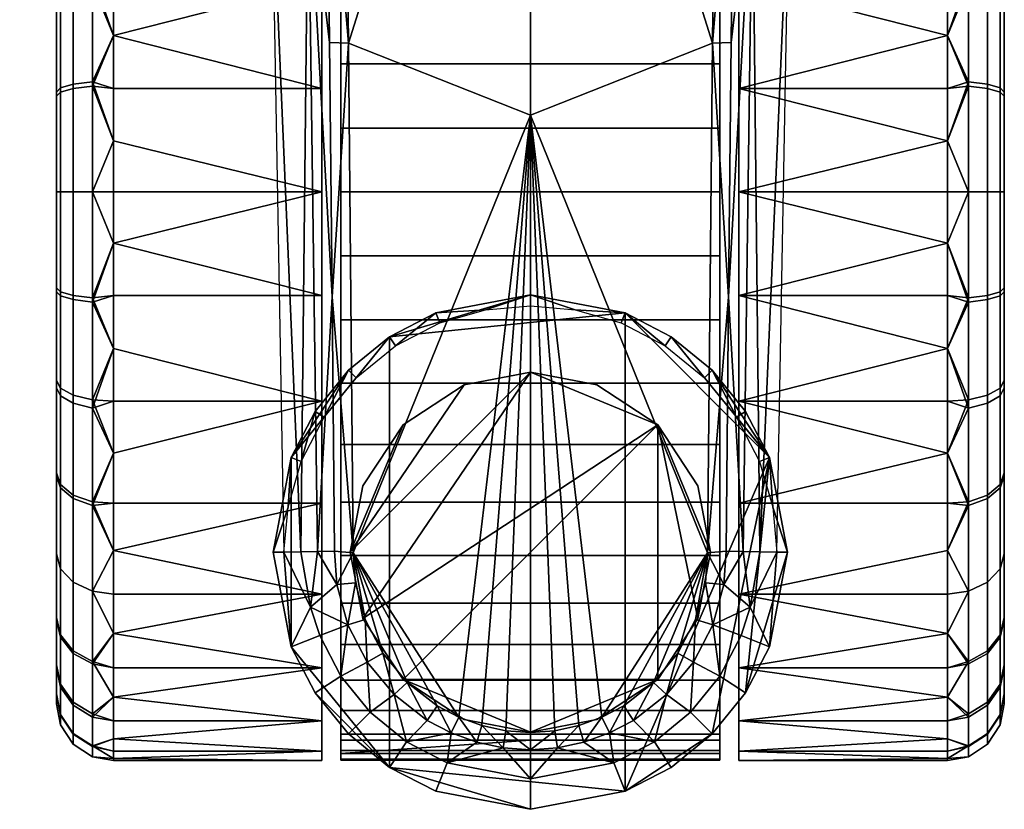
# Model space of a CAD drawing. Header units: millimetres. Extents: x -339 to 339, y -344 to 316.
# Tile 10 of 116: x -27 to 25, y -344 to -302. Entities that reach past the tile are written whole.
import ezdxf

# ---------------------------------------------------------------- set-up
doc = ezdxf.new("R2010")
doc.units = ezdxf.units.MM
doc.header["$MEASUREMENT"] = 0
doc.layers.add('kolecka', color=250, linetype='Continuous')
doc.layers.add('podnoz', color=7, linetype='Continuous')

msp = doc.modelspace()

# ---------------------------------------------------------------- meshes
at = {"layer": 'kolecka'}
mesh = msp.add_polyface(dxfattribs=at)
corners = [(25, -326, 52.495), (25, -288.434, 15.224), (25, -288.551, 45.046), (25, -285.895, 20.107), (25, -284.479, 24.988), (25, -291.908, 10.954), (25, -296, 7.598), (25, -284.52, 35.314), (25, -296.177, 52.613), (25, -291.907, 49.139), (25, -316.267, 56.527), (25, -286.054, 40.379), (25, -283.999, 30.047), (24.789, -285.034, 40.802), (24.789, -283.437, 35.529), (24.789, -287.633, 45.66), (24.789, -291.127, 49.92), (24.789, -295.571, 53.536), (24.789, -300.655, 56.178), (25, -301.061, 55.151), (288.849, -109.456, 24.779), (288.849, -105.425, 15.047), (288.849, -107.921, 19.714), (288.849, -109.977, 30.046), (288.849, -109.497, 35.105), (288.849, -97.975, 52.495), (288.849, -97.799, 7.48), (288.849, -88.034, 3.525), (288.849, -92.914, 4.942), (288.849, -77.708, 3.566), (288.849, -102.068, 10.954), (288.849, -60.41, 15.224), (288.849, -105.542, 44.869), (288.849, -108.08, 39.985), (288.849, -102.068, 49.139), (288.849, -88.243, 56.527), (288.849, -93.308, 54.992), (288.849, -60.527, 45.046), (288.849, -82.976, 57.047), (288.849, -77.917, 56.568), (288.849, -67.976, 7.598), (288.849, -72.643, 5.101), (288.849, -63.883, 10.954), (288.849, -68.153, 52.613), (288.849, -63.883, 49.139), (288.849, -73.037, 55.151), (288.849, -82.976, 3.046), (289.059, -77.493, 2.483), (289.059, -82.976, 1.942), (289.059, -67.362, 6.679), (289.059, -72.22, 4.081), (289.059, -63.102, 10.173), (289.059, -59.487, 14.618), (289.059, -63.102, 49.92), (289.059, -59.609, 45.66)]
mesh.append_faces([[corners[k] for k in face] for face in [(0, 1, 2, 2), (1, 3, 4, 4), (5, 1, 6, 6), (4, 7, 1, 1), (8, 2, 9, 9), (8, 10, 2, 2), (7, 11, 2, 2), (2, 1, 7, 7), (7, 4, 12, 12), (13, 11, 7, 14), (15, 2, 11, 13), (2, 15, 16, 9), (9, 16, 17, 8), (18, 19, 8, 17), (20, 21, 22, 22), (23, 24, 20, 20), (21, 20, 25, 25), (26, 27, 28, 28), (29, 26, 21, 21), (26, 30, 21, 21), (31, 21, 25, 25), (32, 24, 33, 33), (32, 34, 25, 25), (32, 20, 24, 24), (35, 25, 36, 36), (25, 20, 32, 32), (25, 35, 37, 37), (38, 39, 35, 35), (26, 29, 27, 27), (21, 40, 29, 29), (29, 40, 41, 41), (31, 40, 21, 21), (25, 37, 31, 31), (42, 40, 31, 31), (43, 44, 37, 37), (43, 39, 45, 45), (35, 39, 43, 43), (43, 37, 35, 35), (46, 27, 29, 29), (47, 48, 46, 29), (49, 50, 41, 40), (51, 49, 40, 42), (50, 47, 29, 41), (52, 51, 42, 31), (37, 44, 53, 54)]])
mesh = msp.add_polyface(dxfattribs=at)
corners = [(-25, -326, 52.495), (-25, -288.551, 45.046), (-25, -288.434, 15.224), (-25, -284.479, 24.988), (-25, -285.895, 20.107), (-25, -291.908, 10.954), (-25, -296, 7.598), (-25, -284.52, 35.314), (-25, -296.177, 52.613), (-25, -291.907, 49.139), (-25, -286.054, 40.379), (-25, -283.999, 30.047), (-24.789, -295.386, 6.679), (-24.789, -300.244, 4.081), (-25, -300.667, 5.101), (-24.789, -291.127, 10.173), (-24.789, -284.868, 19.701), (-24.789, -287.511, 14.618), (-24.789, -283.394, 24.781), (-288.849, -109.456, 24.779), (-288.849, -107.921, 19.714), (-288.849, -105.425, 15.047), (-288.849, -109.977, 30.046), (-288.849, -109.497, 35.105), (-288.849, -97.975, 52.495), (-288.849, -97.799, 7.48), (-288.849, -92.914, 4.942), (-288.849, -88.034, 3.525), (-288.849, -77.708, 3.566), (-288.849, -102.068, 10.954), (-288.849, -60.41, 15.224), (-288.849, -105.542, 44.869), (-288.849, -108.08, 39.985), (-288.849, -102.068, 49.139), (-288.849, -88.243, 56.527), (-288.849, -93.308, 54.992), (-288.849, -60.527, 45.046), (-288.849, -82.976, 57.047), (-288.849, -77.917, 56.568), (-288.849, -67.976, 7.598), (-288.849, -72.643, 5.101), (-288.849, -63.883, 10.954), (-288.849, -68.153, 52.613), (-288.849, -63.883, 49.139), (-288.849, -73.037, 55.151), (-288.849, -82.976, 3.046), (-289.059, -110.582, 35.312), (-289.059, -109.107, 40.392), (-289.059, -106.465, 45.476), (-289.059, -102.849, 49.92), (-289.059, -110.539, 24.564), (-289.059, -108.942, 19.291), (-289.059, -106.343, 14.433), (-289.059, -102.849, 10.173), (-289.059, -98.405, 6.557), (-289.059, -93.321, 3.915), (-289.059, -88.241, 2.44), (-289.059, -82.976, 1.942)]
mesh.append_faces([[corners[k] for k in face] for face in [(0, 1, 2, 2), (2, 3, 4, 4), (5, 6, 2, 2), (3, 2, 7, 7), (8, 9, 1, 1), (7, 1, 10, 10), (1, 7, 2, 2), (7, 11, 3, 3), (12, 13, 14, 6), (15, 12, 6, 5), (16, 17, 2, 4), (18, 16, 4, 3), (19, 20, 21, 21), (22, 19, 23, 23), (21, 24, 19, 19), (25, 26, 27, 27), (28, 21, 25, 25), (25, 21, 29, 29), (30, 24, 21, 21), (31, 32, 23, 23), (31, 24, 33, 33), (31, 23, 19, 19), (34, 35, 24, 24), (24, 31, 19, 19), (24, 36, 34, 34), (37, 34, 38, 38), (25, 27, 28, 28), (21, 28, 39, 39), (28, 40, 39, 39), (30, 21, 39, 39), (24, 30, 36, 36), (41, 30, 39, 39), (42, 36, 43, 43), (42, 44, 38, 38), (34, 42, 38, 38), (42, 34, 36, 36), (45, 28, 27, 27), (46, 23, 32, 47), (48, 31, 33, 49), (19, 50, 51, 20), (52, 21, 20, 51), (53, 29, 21, 52), (29, 53, 54, 25), (25, 54, 55, 26), (56, 27, 26, 55), (57, 45, 27, 56)]])
mesh = msp.add_polyface(dxfattribs=at)
corners = [(-11, -316.459, 59.546), (-11, -311, 60.046), (-22, -313.696, 59.925), (-22, -316.459, 59.546), (-22, -319.255, 58.888), (-11, -322.043, 57.94), (-22, -322.043, 57.94), (-22, -324.779, 56.695), (-11, -322.043, 2.153), (-22, -319.255, 1.205), (-22, -316.459, 0.547), (-11, -316.459, 0.547), (-22, -313.696, 0.168), (-11, -311, 0.046), (-22, -324.779, 3.398), (-22, -322.043, 2.153), (-25, -325.823, 7.48), (-25, -316.059, 3.525), (-25, -320.939, 4.942), (-25, -305.733, 3.566), (-25, -333.449, 15.047), (-25, -288.434, 15.224), (-25, -326, 52.495), (-25, -316.267, 56.527), (-25, -321.333, 54.992), (-25, -296, 7.598), (-24.121, -316.681, 58.607), (-23.104, -316.812, 59.262), (-23.104, -311, 59.837), (-24.121, -311, 59.169), (-24.789, -316.483, 57.61), (-24.789, -311, 58.152), (-24.121, -322.145, 56.952), (-23.104, -322.4, 57.569), (-24.789, -321.755, 56.012), (-24.789, -326.613, 53.414), (-24.121, -327.178, 54.259), (-24.121, -321.72, 2.97), (-23.104, -321.966, 2.348), (-23.104, -327.354, 5.148), (-24.121, -326.988, 5.707), (-24.789, -321.345, 3.915), (-24.789, -326.429, 6.557), (-24.121, -316.456, 1.441), (-23.104, -316.581, 0.785), (-24.789, -316.266, 2.44), (-24.121, -311, 0.925), (-23.104, -311, 0.257), (-24.789, -311, 1.942), (-25, -311, 57.047), (-25, -311, 3.046)]
mesh.append_faces([[corners[k] for k in face] for face in [(0, 1, 2, 2), (0, 2, 3, 3), (0, 3, 4, 5), (5, 4, 6, 6), (7, 5, 6, 6), (8, 9, 10, 11), (11, 10, 12, 13), (8, 14, 15, 15), (9, 8, 15, 15), (16, 17, 18, 18), (19, 16, 20, 20), (21, 20, 22, 22), (23, 22, 24, 24), (16, 19, 17, 17), (21, 25, 20, 20), (26, 27, 28, 29), (30, 26, 29, 31), (32, 33, 27, 26), (34, 32, 26, 30), (35, 36, 32, 34), (37, 38, 39, 40), (41, 37, 40, 42), (43, 44, 38, 37), (45, 43, 37, 41), (46, 47, 44, 43), (48, 46, 43, 45), (27, 3, 2, 2), (33, 6, 4, 4), (33, 7, 6, 6), (27, 4, 3, 3), (33, 4, 27, 27), (15, 14, 38, 38), (10, 9, 44, 44), (12, 10, 44, 44), (9, 15, 38, 38), (30, 31, 49, 23), (35, 34, 24, 22), (34, 30, 23, 24), (14, 39, 38, 38), (12, 44, 47, 47), (44, 9, 38, 38), (16, 18, 41, 42), (45, 41, 18, 17), (48, 45, 17, 50), (2, 28, 27, 27)]])
mesh = msp.add_polyface(dxfattribs=at)
corners = [(-22, -308.304, 0.168), (-11, -311, 0.046), (-22, -311, 0.046), (-22, -305.541, 0.547), (-11, -305.541, 0.547), (-11, -299.957, 2.153), (-22, -302.745, 1.205), (-22, -299.957, 2.153), (-11, -299.957, 57.94), (-22, -299.957, 57.94), (-22, -302.745, 58.888), (-11, -305.541, 59.546), (-22, -305.541, 59.546), (-22, -308.304, 59.925), (-11, -311, 60.046), (-22, -311, 60.046), (-22, -313.696, 59.925), (-22, -313.696, 0.168), (-25, -326, 52.495), (-25, -316.267, 56.527), (-25, -288.551, 45.046), (-25, -311, 57.047), (-25, -305.941, 56.568), (-25, -333.449, 15.047), (-25, -296, 7.598), (-25, -305.733, 3.566), (-25, -300.667, 5.101), (-25, -296.177, 52.613), (-25, -301.061, 55.151), (-25, -311, 3.046), (-25, -316.059, 3.525), (-24.121, -305.319, 1.485), (-23.104, -305.188, 0.83), (-23.104, -311, 0.257), (-24.121, -311, 0.925), (-24.789, -305.517, 2.483), (-24.789, -311, 1.942), (-24.121, -299.855, 3.141), (-23.104, -299.599, 2.524), (-24.789, -300.244, 4.081), (-24.121, -305.544, 58.652), (-23.104, -305.418, 59.308), (-23.104, -300.034, 57.744), (-24.121, -300.28, 57.123), (-24.789, -305.734, 57.653), (-24.789, -300.655, 56.178), (-24.121, -311, 59.169), (-23.104, -311, 59.837), (-24.789, -311, 58.152), (-22, -297.221, 56.695)]
mesh.append_faces([[corners[k] for k in face] for face in [(0, 1, 2, 2), (1, 0, 3, 4), (5, 4, 6, 6), (4, 3, 6, 6), (7, 5, 6, 6), (8, 9, 10, 11), (11, 12, 13, 14), (12, 11, 10, 10), (13, 15, 14, 14), (15, 16, 14, 14), (1, 17, 2, 2), (18, 19, 20, 20), (21, 22, 19, 19), (23, 24, 25, 25), (25, 24, 26, 26), (27, 22, 28, 28), (19, 22, 27, 27), (27, 20, 19, 19), (29, 30, 25, 25), (31, 32, 33, 34), (35, 31, 34, 36), (37, 38, 32, 31), (39, 37, 31, 35), (40, 41, 42, 43), (44, 40, 43, 45), (46, 47, 41, 40), (48, 46, 40, 44), (33, 0, 2, 2), (32, 6, 3, 3), (38, 7, 6, 6), (32, 3, 0, 0), (32, 0, 33, 33), (32, 38, 6, 6), (9, 49, 42, 42), (12, 10, 41, 41), (13, 12, 41, 41), (10, 9, 42, 42), (15, 13, 47, 47), (35, 36, 29, 25), (39, 35, 25, 26), (10, 42, 41, 41), (13, 41, 47, 47), (44, 45, 28, 22), (22, 21, 48, 44), (47, 16, 15, 15), (2, 17, 33, 33)]])
mesh = msp.add_polyface(dxfattribs=at)
corners = [(11, -316.459, 59.546), (22, -313.696, 59.925), (11, -311, 60.046), (22, -316.459, 59.546), (11, -322.043, 57.94), (22, -319.255, 58.888), (11, -327.416, 55.156), (22, -324.779, 56.695), (22, -322.043, 57.94), (11, -322.043, 2.153), (11, -316.459, 0.547), (22, -319.255, 1.205), (22, -322.043, 2.153), (11, -311, 0.046), (22, -313.696, 0.168), (22, -316.459, 0.547), (22, -324.779, 3.398), (25, -325.823, 7.48), (25, -320.939, 4.942), (25, -316.059, 3.525), (25, -305.733, 3.566), (25, -333.449, 15.047), (25, -288.434, 15.224), (25, -326, 52.495), (25, -316.267, 56.527), (25, -321.333, 54.992), (24.121, -316.681, 58.607), (24.121, -311, 59.169), (23.104, -311, 59.837), (23.104, -316.812, 59.262), (24.789, -316.483, 57.61), (24.789, -311, 58.152), (24.121, -322.145, 56.952), (23.104, -322.4, 57.569), (24.789, -321.755, 56.012), (24.121, -327.178, 54.259), (23.104, -327.549, 54.815), (24.789, -326.613, 53.414), (24.121, -321.72, 2.97), (24.121, -326.988, 5.707), (23.104, -327.354, 5.148), (23.104, -321.966, 2.348), (24.789, -321.345, 3.915), (24.789, -326.429, 6.557), (24.121, -316.456, 1.441), (23.104, -316.581, 0.785), (24.789, -316.266, 2.44), (24.121, -311, 0.925), (23.104, -311, 0.257), (24.789, -311, 1.942), (22, -311, 60.046), (25, -311, 57.047), (25, -311, 3.046)]
mesh.append_faces([[corners[k] for k in face] for face in [(0, 1, 2, 2), (0, 3, 1, 1), (0, 4, 5, 3), (4, 6, 7, 8), (4, 8, 5, 5), (9, 10, 11, 12), (10, 13, 14, 15), (9, 12, 16, 16), (10, 15, 11, 11), (17, 18, 19, 19), (20, 21, 17, 17), (22, 23, 21, 21), (24, 25, 23, 23), (17, 19, 20, 20), (26, 27, 28, 29), (30, 31, 27, 26), (32, 26, 29, 33), (34, 30, 26, 32), (35, 32, 33, 36), (37, 34, 32, 35), (38, 39, 40, 41), (42, 43, 39, 38), (44, 38, 41, 45), (46, 42, 38, 44), (47, 44, 45, 48), (49, 46, 44, 47), (28, 50, 1, 1), (29, 1, 3, 3), (33, 5, 8, 8), (33, 8, 7, 7), (29, 3, 5, 5), (33, 29, 5, 5), (12, 41, 16, 16), (15, 45, 11, 11), (14, 45, 15, 15), (11, 41, 12, 12), (30, 24, 51, 31), (37, 23, 25, 34), (34, 25, 24, 30), (14, 48, 45, 45), (45, 41, 11, 11), (17, 43, 42, 18), (46, 19, 18, 42), (49, 52, 19, 46), (1, 29, 28, 28)]])
mesh = msp.add_polyface(dxfattribs=at)
corners = [(22, -308.304, 0.168), (22, -311, 0.046), (11, -311, 0.046), (11, -305.541, 0.547), (11, -299.957, 2.153), (22, -302.745, 1.205), (22, -305.541, 0.547), (22, -299.957, 2.153), (11, -299.957, 57.94), (11, -305.541, 59.546), (22, -302.745, 58.888), (22, -299.957, 57.94), (11, -311, 60.046), (22, -308.304, 59.925), (22, -305.541, 59.546), (22, -297.221, 56.695), (22, -311, 60.046), (22, -313.696, 59.925), (22, -313.696, 0.168), (25, -326, 52.495), (25, -288.551, 45.046), (25, -316.267, 56.527), (25, -311, 57.047), (25, -305.941, 56.568), (25, -333.449, 15.047), (25, -305.733, 3.566), (25, -296, 7.598), (25, -300.667, 5.101), (25, -288.434, 15.224), (25, -296.177, 52.613), (25, -301.061, 55.151), (25, -311, 3.046), (25, -316.059, 3.525), (24.121, -305.319, 1.485), (24.121, -311, 0.925), (23.104, -311, 0.257), (23.104, -305.188, 0.83), (24.789, -305.517, 2.483), (24.789, -311, 1.942), (24.121, -299.855, 3.141), (23.104, -299.599, 2.524), (24.789, -300.244, 4.081), (24.121, -305.544, 58.652), (24.121, -300.28, 57.123), (23.104, -300.034, 57.744), (23.104, -305.418, 59.308), (24.789, -305.734, 57.653), (24.789, -300.655, 56.178), (24.121, -311, 59.169), (23.104, -311, 59.837), (24.789, -311, 58.152)]
mesh.append_faces([[corners[k] for k in face] for face in [(0, 1, 2, 2), (2, 3, 0, 0), (4, 5, 3, 3), (3, 6, 0, 0), (3, 5, 6, 6), (7, 5, 4, 4), (8, 9, 10, 11), (9, 12, 13, 14), (14, 10, 9, 9), (11, 15, 8, 8), (13, 12, 16, 16), (16, 12, 17, 17), (2, 1, 18, 18), (19, 20, 21, 21), (22, 21, 23, 23), (24, 25, 26, 26), (25, 27, 26, 26), (28, 24, 26, 26), (29, 30, 23, 23), (21, 29, 23, 23), (31, 25, 32, 32), (33, 34, 35, 36), (37, 38, 34, 33), (39, 33, 36, 40), (41, 37, 33, 39), (42, 43, 44, 45), (46, 47, 43, 42), (48, 42, 45, 49), (50, 46, 42, 48), (35, 1, 0, 0), (36, 6, 5, 5), (40, 5, 7, 7), (36, 0, 6, 6), (36, 35, 0, 0), (36, 5, 40, 40), (14, 45, 10, 10), (13, 45, 14, 14), (10, 44, 11, 11), (16, 49, 13, 13), (37, 25, 31, 38), (41, 27, 25, 37), (10, 45, 44, 44), (13, 49, 45, 45), (46, 23, 30, 47), (23, 46, 50, 22), (1, 35, 18, 18)]])
mesh = msp.add_polyface(dxfattribs=at)
corners = [(11, -327.416, 55.156), (11, -332.213, 51.26), (22, -329.909, 53.337), (22, -327.416, 55.156), (22, -324.779, 56.695), (22, -332.213, 51.26), (11, -336.11, 46.463), (22, -334.291, 48.955), (11, -336.11, 13.63), (11, -332.213, 8.833), (22, -334.291, 11.138), (22, -336.11, 13.63), (11, -327.416, 4.937), (11, -322.043, 2.153), (22, -324.779, 3.398), (22, -327.416, 4.937), (22, -329.909, 6.756), (22, -336.11, 46.463), (22, -332.213, 8.833), (25, -337.48, 24.779), (25, -335.946, 19.714), (25, -333.449, 15.047), (25, -326, 52.495), (25, -325.823, 7.48), (25, -330.093, 10.954), (25, -333.567, 44.869), (25, -330.093, 49.139), (24.121, -331.593, 50.639), (24.121, -327.178, 54.259), (23.104, -327.549, 54.815), (23.104, -332.065, 51.111), (24.789, -330.874, 49.92), (24.789, -326.613, 53.414), (24.121, -335.34, 46.034), (23.104, -335.898, 46.401), (24.789, -334.49, 45.476), (24.121, -331.593, 9.454), (24.121, -335.213, 13.868), (23.104, -335.768, 13.497), (23.104, -332.065, 8.981), (24.789, -330.873, 10.173), (24.789, -334.367, 14.433), (24.121, -326.988, 5.707), (23.104, -327.354, 5.148), (24.789, -326.429, 6.557), (23.104, -322.4, 57.569), (24.789, -337.131, 40.392), (25, -336.104, 39.985), (24.789, -336.966, 19.291), (23.104, -321.966, 2.348)]
mesh.append_faces([[corners[k] for k in face] for face in [(0, 1, 2, 3), (0, 3, 4, 4), (5, 2, 1, 1), (1, 6, 7, 5), (8, 9, 10, 11), (12, 13, 14, 15), (9, 12, 15, 16), (6, 17, 7, 7), (9, 18, 10, 10), (9, 16, 18, 18), (19, 20, 21, 21), (21, 22, 19, 19), (23, 21, 24, 24), (25, 22, 26, 26), (22, 25, 19, 19), (27, 28, 29, 30), (31, 32, 28, 27), (33, 27, 30, 34), (35, 31, 27, 33), (36, 37, 38, 39), (40, 41, 37, 36), (42, 36, 39, 43), (44, 40, 36, 42), (29, 3, 2, 2), (30, 5, 7, 7), (34, 7, 17, 17), (30, 2, 5, 5), (29, 4, 3, 3), (30, 29, 2, 2), (34, 30, 7, 7), (45, 4, 29, 29), (18, 39, 10, 10), (18, 16, 39, 39), (16, 15, 43, 43), (11, 10, 38, 38), (14, 43, 15, 15), (31, 26, 22, 32), (46, 47, 25, 35), (35, 25, 26, 31), (41, 21, 20, 48), (39, 38, 10, 10), (14, 49, 43, 43), (43, 39, 16, 16), (40, 24, 21, 41), (24, 40, 44, 23)]])
mesh = msp.add_polyface(dxfattribs=at)
corners = [(-11, -322.043, 57.94), (-22, -324.779, 56.695), (-22, -327.416, 55.156), (-11, -327.416, 55.156), (-22, -329.909, 53.337), (-11, -332.213, 51.26), (-22, -332.213, 51.26), (-22, -334.291, 48.955), (-11, -336.11, 46.463), (-11, -336.11, 13.63), (-22, -336.11, 13.63), (-22, -334.291, 11.138), (-11, -332.213, 8.833), (-11, -327.416, 4.937), (-22, -327.416, 4.937), (-22, -324.779, 3.398), (-11, -322.043, 2.153), (-22, -332.213, 8.833), (-22, -329.909, 6.756), (-22, -336.11, 46.463), (-25, -337.48, 24.779), (-25, -333.449, 15.047), (-25, -335.946, 19.714), (-25, -326, 52.495), (-25, -325.823, 7.48), (-25, -330.093, 10.954), (-25, -333.567, 44.869), (-25, -330.093, 49.139), (-24.121, -327.178, 54.259), (-23.104, -327.549, 54.815), (-23.104, -322.4, 57.569), (-24.121, -322.145, 56.952), (-24.121, -331.593, 50.639), (-23.104, -332.065, 51.111), (-24.789, -330.874, 49.92), (-24.789, -326.613, 53.414), (-24.121, -335.34, 46.034), (-23.104, -335.898, 46.401), (-24.789, -334.49, 45.476), (-24.121, -331.593, 9.454), (-23.104, -332.065, 8.981), (-23.104, -335.768, 13.497), (-24.121, -335.213, 13.868), (-24.789, -330.873, 10.173), (-24.789, -334.367, 14.433), (-24.121, -326.988, 5.707), (-23.104, -327.354, 5.148), (-24.789, -326.429, 6.557), (-24.789, -337.131, 40.392), (-25, -336.104, 39.985), (-24.789, -336.966, 19.291)]
mesh.append_faces([[corners[k] for k in face] for face in [(0, 1, 2, 3), (3, 2, 4, 5), (6, 5, 4, 4), (5, 6, 7, 8), (9, 10, 11, 12), (13, 14, 15, 16), (12, 17, 18, 13), (8, 7, 19, 19), (12, 11, 17, 17), (14, 13, 18, 18), (20, 21, 22, 22), (21, 20, 23, 23), (24, 25, 21, 21), (26, 27, 23, 23), (23, 20, 26, 26), (28, 29, 30, 31), (32, 33, 29, 28), (34, 32, 28, 35), (36, 37, 33, 32), (38, 36, 32, 34), (39, 40, 41, 42), (43, 39, 42, 44), (45, 46, 40, 39), (47, 45, 39, 43), (29, 4, 2, 2), (33, 7, 6, 6), (37, 19, 7, 7), (33, 6, 4, 4), (29, 2, 1, 1), (33, 4, 29, 29), (37, 7, 33, 33), (30, 29, 1, 1), (17, 11, 40, 40), (17, 40, 18, 18), (18, 46, 14, 14), (10, 41, 11, 11), (15, 14, 46, 46), (34, 35, 23, 27), (48, 38, 26, 49), (38, 34, 27, 26), (44, 50, 22, 21), (40, 11, 41, 41), (46, 18, 40, 40), (43, 44, 21, 25), (25, 24, 47, 43)]])
mesh = msp.add_polyface(dxfattribs=at)
corners = [(-11, -336.11, 46.463), (-22, -336.11, 46.463), (-22, -337.649, 43.825), (-11, -338.894, 41.089), (-11, -340.499, 35.505), (-22, -340.499, 35.505), (-22, -340.879, 32.742), (-11, -341, 30.046), (-22, -341, 30.046), (-22, -340.879, 27.351), (-11, -340.499, 24.588), (-22, -338.894, 41.089), (-22, -339.842, 38.301), (-11, -338.894, 19.004), (-22, -338.894, 19.004), (-22, -337.649, 16.268), (-11, -336.11, 13.63), (-22, -340.499, 24.588), (-22, -339.842, 21.792), (-22, -336.11, 13.63), (-25, -338.001, 30.046), (-25, -337.521, 35.105), (-25, -337.48, 24.779), (-25, -333.567, 44.869), (-25, -336.104, 39.985), (-24.121, -338.077, 40.766), (-23.104, -338.698, 41.012), (-23.104, -335.898, 46.401), (-24.121, -335.34, 46.034), (-24.789, -337.131, 40.392), (-24.789, -334.49, 45.476), (-24.121, -339.605, 35.503), (-23.104, -340.261, 35.628), (-24.789, -338.606, 35.312), (-24.121, -340.122, 30.046), (-23.104, -340.79, 30.046), (-24.789, -339.105, 30.046), (-24.121, -339.561, 24.365), (-23.104, -340.216, 24.235), (-24.789, -338.563, 24.564), (-24.121, -337.906, 18.902), (-23.104, -338.523, 18.646), (-24.789, -336.966, 19.291), (-24.121, -335.213, 13.868), (-23.104, -335.768, 13.497), (-24.789, -334.367, 14.433), (-25, -335.946, 19.714)]
mesh.append_faces([[corners[k] for k in face] for face in [(0, 1, 2, 3), (4, 5, 6, 7), (7, 8, 9, 10), (3, 11, 12, 4), (13, 14, 15, 16), (10, 17, 18, 13), (3, 2, 11, 11), (7, 6, 8, 8), (10, 9, 17, 17), (5, 4, 12, 12), (16, 15, 19, 19), (14, 13, 18, 18), (20, 21, 22, 22), (23, 21, 24, 24), (23, 22, 21, 21), (25, 26, 27, 28), (29, 25, 28, 30), (31, 32, 26, 25), (33, 31, 25, 29), (34, 35, 32, 31), (36, 34, 31, 33), (37, 38, 35, 34), (39, 37, 34, 36), (40, 41, 38, 37), (42, 40, 37, 39), (43, 44, 41, 40), (45, 43, 40, 42), (26, 11, 2, 2), (32, 12, 11, 26), (5, 12, 32, 32), (26, 2, 1, 27), (35, 6, 5, 32), (35, 9, 8, 8), (38, 17, 9, 9), (35, 8, 6, 6), (41, 14, 18, 38), (15, 14, 41, 41), (19, 15, 44, 44), (38, 18, 17, 17), (9, 35, 38, 38), (36, 33, 21, 20), (39, 36, 20, 22), (33, 29, 24, 21), (22, 46, 42, 39), (15, 41, 44, 44)]])
mesh = msp.add_polyface(dxfattribs=at)
corners = [(11, -336.11, 46.463), (11, -338.894, 41.089), (22, -337.649, 43.825), (22, -336.11, 46.463), (11, -340.499, 35.505), (11, -341, 30.046), (22, -340.879, 32.742), (22, -340.499, 35.505), (11, -340.499, 24.588), (22, -340.879, 27.351), (22, -341, 30.046), (22, -339.842, 38.301), (22, -338.894, 41.089), (11, -338.894, 19.004), (11, -336.11, 13.63), (22, -337.649, 16.268), (22, -338.894, 19.004), (22, -339.842, 21.792), (22, -340.499, 24.588), (22, -336.11, 13.63), (25, -338.001, 30.046), (25, -337.48, 24.779), (25, -337.521, 35.105), (25, -333.567, 44.869), (25, -336.104, 39.985), (24.121, -338.077, 40.766), (24.121, -335.34, 46.034), (23.104, -335.898, 46.401), (23.104, -338.698, 41.012), (24.789, -337.131, 40.392), (24.789, -334.49, 45.476), (24.121, -339.605, 35.503), (23.104, -340.261, 35.628), (24.789, -338.606, 35.312), (24.121, -340.122, 30.046), (23.104, -340.79, 30.046), (24.789, -339.105, 30.046), (24.121, -339.561, 24.365), (23.104, -340.216, 24.235), (24.789, -338.563, 24.564), (24.121, -337.906, 18.902), (23.104, -338.523, 18.646), (24.789, -336.966, 19.291), (24.121, -335.213, 13.868), (23.104, -335.768, 13.497), (24.789, -334.367, 14.433), (25, -335.946, 19.714)]
mesh.append_faces([[corners[k] for k in face] for face in [(0, 1, 2, 3), (4, 5, 6, 7), (5, 8, 9, 10), (1, 4, 11, 12), (13, 14, 15, 16), (8, 13, 17, 18), (1, 12, 2, 2), (5, 10, 6, 6), (8, 18, 9, 9), (7, 11, 4, 4), (14, 19, 15, 15), (16, 17, 13, 13), (20, 21, 22, 22), (23, 24, 22, 22), (23, 22, 21, 21), (25, 26, 27, 28), (29, 30, 26, 25), (31, 25, 28, 32), (33, 29, 25, 31), (34, 31, 32, 35), (36, 33, 31, 34), (37, 34, 35, 38), (39, 36, 34, 37), (40, 37, 38, 41), (42, 39, 37, 40), (43, 40, 41, 44), (45, 42, 40, 43), (28, 2, 12, 12), (32, 28, 12, 11), (7, 32, 11, 11), (28, 27, 3, 2), (35, 32, 7, 6), (35, 10, 9, 9), (38, 9, 18, 18), (35, 6, 10, 10), (41, 38, 17, 16), (15, 41, 16, 16), (19, 44, 15, 15), (38, 18, 17, 17), (9, 38, 35, 35), (36, 20, 22, 33), (39, 21, 20, 36), (33, 22, 24, 29), (21, 39, 42, 46), (15, 44, 41, 41)]])
at = {"layer": 'podnoz'}
mesh = msp.add_polyface(dxfattribs=at)
corners = [(-10.736, -289.684, 96.222), (-10.885, -276.253, 97.053), (-11.717, -293.56, 87.016), (-10.46, -316.534, 94.365), (-10.594, -303.111, 95.327), (-13.662, -293.595, 70), (-12.111, -329.984, 77.778), (-11.223, -329.968, 85.555), (-2.365, -317.217, 70), (0, -316.434, 65.046), (-4.994, -317.386, 65.046), (-4.785, -317.913, 70), (0, -317, 70), (-4.994, -317.386, 65.046), (0, -316.434, 65.046), (-7.424, -318.645, 65.046), (4.994, -317.386, 65.046), (-9.603, -303.162, 96.213), (-9.342, -330.031, 94.217), (0, -306.95, 95.96), (0, -272.672, 98.163), (-9.894, -276.294, 97.94), (-9.894, -276.294, 97.94), (-10.736, -289.684, 96.222), (-9.603, -303.162, 96.213), (-10.46, -316.534, 94.365), (-9.342, -330.031, 94.217), (-10.594, -303.111, 95.327), (-10, -291.826, 53.12), (-10, -289.313, 50.775), (-10, -332.687, 50.775), (-10, -287.125, 48.212), (-10, -334.875, 48.212), (-10, -330.174, 53.12), (-10, -294.63, 55.187), (-10, -321.095, 58.297), (-10, -304.248, 59.277), (-10, -300.905, 58.297), (-10, -297.677, 56.926), (-10, -324.323, 56.926), (-10, -327.37, 55.187), (-10, -336.761, 45.421), (-10, -285.239, 45.421), (-10, -340.92, 32.242), (-10, -281.541, 35.72), (-10, -281.08, 32.242), (-10, -281.028, 28.759), (-10, -340.972, 28.759), (-10, -282.405, 39.119), (-10, -340.459, 35.72), (-10, -338.351, 42.373), (-10, -283.649, 42.373), (-10, -281.372, 25.339), (-10, -340.628, 25.339), (-10, -339.595, 39.119), (-10, -282.086, 22.046), (-10, -307.636, 59.857), (-10, -317.752, 59.277), (-10, -314.364, 59.857), (-10, -311, 60.046), (-10, -282.405, 39.119), (10, -282.405, 39.119), (10, -281.541, 35.72), (-10, -281.541, 35.72), (-10, -283.649, 42.373), (-10, -285.239, 45.421), (10, -285.239, 45.421), (10, -283.649, 42.373), (-10, -287.125, 48.212), (-10, -289.313, 50.775), (10, -289.313, 50.775), (10, -287.125, 48.212), (-10, -291.826, 53.12), (-10, -294.63, 55.187), (10, -294.63, 55.187), (10, -291.826, 53.12), (-10, -297.677, 56.926), (-10, -300.905, 58.297), (10, -300.905, 58.297), (10, -297.677, 56.926), (-10, -304.248, 59.277), (-10, -307.636, 59.857), (10, -307.636, 59.857), (10, -304.248, 59.277), (-10, -311, 60.046), (10, -311, 60.046), (0, -339.914, 22.046), (-10, -339.914, 22.046), (-10, -282.086, 22.046), (0, -282.086, 22.046)]
mesh.append_faces([[corners[k] for k in face] for face in [(0, 1, 2, 2), (3, 4, 2, 2), (0, 2, 4, 4), (5, 6, 2, 2), (3, 2, 7, 7), (8, 9, 10, 10), (10, 11, 8, 8), (12, 9, 8, 8), (13, 14, 15, 15), (16, 15, 14, 14), (17, 18, 19, 19), (17, 20, 21, 21), (17, 19, 20, 20), (22, 23, 24, 24), (25, 26, 24, 24), (24, 27, 25, 25), (24, 23, 27, 27), (28, 29, 30, 30), (31, 32, 29, 29), (28, 33, 34, 34), (35, 36, 37, 37), (37, 38, 39, 39), (34, 40, 38, 38), (41, 31, 42, 42), (43, 44, 45, 45), (45, 46, 47, 47), (48, 44, 49, 49), (50, 42, 51, 51), (52, 53, 46, 46), (51, 48, 54, 54), (55, 53, 52, 52), (56, 36, 57, 57), (56, 57, 58, 58), (57, 36, 35, 35), (37, 39, 35, 35), (30, 33, 28, 28), (54, 50, 51, 51), (41, 32, 31, 31), (56, 58, 59, 59), (60, 61, 62, 63), (64, 65, 66, 67), (60, 64, 67, 61), (68, 69, 70, 71), (72, 73, 74, 75), (69, 72, 75, 70), (76, 77, 78, 79), (80, 81, 82, 83), (82, 81, 84, 85), (77, 80, 83, 78), (73, 76, 79, 74), (65, 68, 71, 66), (86, 87, 88, 89)]])
mesh = msp.add_polyface(dxfattribs=at)
corners = [(2.365, -317.217, 70), (4.994, -317.386, 65.046), (0, -316.434, 65.046), (9.192, -320.808, 70), (9.593, -320.407, 65.046), (7.424, -318.645, 65.046), (7.113, -319.119, 70), (4.785, -317.913, 70), (0, -317, 70), (10.735, -289.684, 96.224), (11.717, -293.56, 87.016), (10.885, -276.253, 97.054), (10.594, -303.111, 95.329), (11.223, -329.968, 85.556), (10.459, -316.534, 94.367), (12.111, -329.984, 77.778), (13.662, -293.595, 70), (7.424, -318.645, 65.046), (12.613, -325.006, 65.046), (4.994, -317.386, 65.046), (9.603, -303.162, 96.213), (0, -272.672, 98.163), (0, -306.95, 95.96), (9.894, -276.294, 97.94), (9.342, -330.03, 94.217), (3.777, -338.713, 93.516), (9.342, -330.03, 94.217), (10.459, -316.534, 94.367), (9.603, -303.162, 96.213), (10.594, -303.111, 95.329), (10.735, -289.684, 96.224), (9.894, -276.294, 97.94), (0, -320.5, 30.046), (0, -320.5, 65.046), (3.497, -321.167, 65.046), (3.497, -321.167, 30.046), (10, -291.826, 53.12), (10, -332.687, 50.775), (10, -289.313, 50.775), (10, -287.125, 48.212), (10, -334.875, 48.212), (10, -294.63, 55.187), (10, -330.174, 53.12), (10, -321.095, 58.297), (10, -300.905, 58.297), (10, -304.248, 59.277), (10, -324.323, 56.926), (10, -297.677, 56.926), (10, -327.37, 55.187), (10, -336.761, 45.421), (10, -285.239, 45.421), (10, -340.92, 32.242), (10, -281.08, 32.242), (10, -281.541, 35.72), (10, -340.972, 28.759), (10, -281.028, 28.759), (10, -282.405, 39.119), (10, -340.459, 35.72), (10, -338.351, 42.373), (10, -283.649, 42.373), (10, -281.372, 25.339), (10, -340.628, 25.339), (10, -339.595, 39.119), (10, -282.086, 22.046), (10, -307.636, 59.857), (10, -317.752, 59.277), (10, -314.364, 59.857), (10, -339.914, 22.046), (10, -311, 60.046), (10, -281.372, 25.339), (10, -282.086, 22.046), (0, -282.086, 22.046), (-10, -314.364, 59.857), (-10, -317.752, 59.277), (10, -317.752, 59.277), (10, -314.364, 59.857), (-10, -321.095, 58.297), (10, -321.095, 58.297), (10, -311, 60.046), (-10, -311, 60.046), (10, -339.914, 22.046), (0, -339.914, 22.046), (0, -282.086, 22.046), (10, -282.086, 22.046)]
mesh.append_faces([[corners[k] for k in face] for face in [(0, 1, 2, 2), (3, 4, 5, 5), (5, 1, 6, 6), (1, 0, 7, 7), (5, 6, 3, 3), (1, 7, 6, 6), (8, 0, 2, 2), (9, 10, 11, 11), (12, 10, 9, 9), (13, 10, 14, 14), (12, 14, 10, 10), (15, 16, 10, 10), (17, 18, 19, 19), (20, 21, 22, 22), (21, 20, 23, 23), (22, 24, 20, 20), (25, 24, 22, 22), (26, 27, 28, 28), (29, 30, 28, 28), (28, 30, 31, 31), (27, 29, 28, 28), (32, 33, 34, 35), (36, 37, 38, 38), (39, 38, 40, 40), (36, 41, 42, 42), (43, 44, 45, 45), (44, 46, 47, 47), (41, 47, 48, 48), (49, 50, 39, 39), (51, 52, 53, 53), (52, 54, 55, 55), (56, 57, 53, 53), (58, 59, 50, 50), (60, 55, 61, 61), (59, 62, 56, 56), (63, 60, 61, 61), (64, 65, 45, 45), (64, 66, 65, 65), (65, 43, 45, 45), (44, 43, 46, 46), (48, 42, 41, 41), (47, 46, 48, 48), (49, 58, 50, 50), (62, 57, 56, 56), (61, 67, 63, 63), (54, 61, 55, 55), (64, 68, 66, 66), (69, 70, 71, 71), (72, 73, 74, 75), (73, 76, 77, 74), (72, 75, 78, 79), (80, 81, 82, 83)]])
mesh = msp.add_polyface(dxfattribs=at)
corners = [(-10.334, -329.952, 93.333), (-10.46, -316.534, 94.365), (-11.223, -329.968, 85.555), (-11.717, -293.56, 87.016), (-12.111, -329.984, 77.778), (-13.662, -293.595, 70), (-13, -330, 70), (-12.783, -327.635, 70), (-12.613, -325.006, 65.046), (-13.566, -330, 65.046), (-10.881, -322.886, 70), (-9.593, -320.407, 65.046), (-11.354, -322.577, 65.046), (-9.192, -320.808, 70), (-7.424, -318.645, 65.046), (-12.088, -325.215, 70), (-12.613, -334.994, 65.046), (-7.113, -319.119, 70), (-4.994, -317.386, 65.046), (-4.785, -317.913, 70), (-11.594, -332.896, 79.19), (-10.209, -331.706, 93.206), (-7.424, -341.355, 65.046), (-12.613, -334.994, 65.046), (-12.613, -325.006, 65.046), (-7.424, -318.645, 65.046), (4.994, -317.386, 65.046), (4.994, -342.614, 65.046), (-11.354, -322.577, 65.046), (-9.593, -320.407, 65.046), (-13.566, -330, 65.046), (-9.342, -330.031, 94.217), (-3.776, -338.712, 93.516), (0, -306.95, 95.96), (-8.707, -333.556, 93.934), (-9.342, -330.031, 94.217), (-9.23, -331.623, 94.089), (-2.559, -339.152, 93.48), (-1.291, -339.422, 93.458), (0, -339.514, 93.45), (-9.342, -330.031, 94.217), (-10.209, -331.706, 93.206), (-9.23, -331.623, 94.089), (-9.342, -330.031, 94.217), (-10.46, -316.534, 94.365), (-10.334, -329.952, 93.333), (-8.833, -333.497, 65.046), (-6.717, -336.718, 65.046), (6.717, -323.282, 65.046), (0, -320.5, 65.046), (-9.5, -330, 65.046), (-6.717, -323.282, 65.046), (-8.833, -326.503, 65.046), (-3.497, -321.167, 65.046), (-3.497, -321.167, 30.046), (-3.497, -321.167, 65.046), (0, -320.5, 65.046), (0, -320.5, 30.046), (-8.833, -326.503, 30.046), (-8.833, -326.503, 65.046), (-6.717, -323.282, 65.046), (-6.717, -323.282, 30.046), (-8.833, -333.497, 30.046), (-8.833, -333.497, 65.046), (-9.5, -330, 65.046), (-9.5, -330, 30.046), (-10, -327.37, 55.187), (-10, -294.63, 55.187), (-10, -330.174, 53.12), (-10, -297.677, 56.926), (-10, -324.323, 56.926), (-10, -289.313, 50.775), (-10, -334.875, 48.212), (-10, -332.687, 50.775), (-10, -336.761, 45.421), (-10, -285.239, 45.421), (-10, -338.351, 42.373), (-10, -339.595, 39.119), (-10, -282.405, 39.119), (-10, -340.459, 35.72), (-10, -281.08, 32.242), (-10, -340.972, 28.759), (-10, -340.92, 32.242), (-10, -340.628, 25.339), (-10, -282.086, 22.046), (-10, -339.914, 22.046), (-10, -281.028, 28.759), (-10, -281.541, 35.72)]
mesh.append_faces([[corners[k] for k in face] for face in [(0, 1, 2, 2), (2, 3, 4, 4), (5, 6, 4, 4), (7, 8, 9, 9), (10, 11, 12, 12), (13, 14, 11, 11), (12, 8, 15, 15), (9, 16, 6, 6), (7, 15, 8, 8), (11, 10, 13, 13), (15, 10, 12, 12), (17, 14, 13, 13), (18, 17, 19, 19), (18, 14, 17, 17), (6, 7, 9, 9), (2, 20, 21, 21), (4, 20, 2, 2), (6, 20, 4, 4), (2, 21, 0, 0), (22, 23, 24, 25), (25, 26, 27, 22), (28, 29, 24, 24), (23, 30, 24, 24), (29, 25, 24, 24), (31, 32, 33, 33), (34, 35, 36, 36), (33, 32, 37, 37), (37, 38, 33, 33), (39, 33, 38, 38), (40, 41, 42, 42), (43, 44, 45, 45), (41, 40, 45, 45), (46, 47, 48, 48), (46, 48, 49, 49), (50, 46, 49, 49), (51, 52, 50, 50), (50, 53, 51, 51), (53, 50, 49, 49), (54, 55, 56, 57), (58, 59, 60, 61), (61, 60, 55, 54), (62, 63, 64, 65), (65, 64, 59, 58), (66, 67, 68, 68), (69, 66, 70, 70), (71, 72, 73, 73), (74, 75, 76, 76), (77, 78, 79, 79), (80, 81, 82, 82), (83, 84, 85, 85), (81, 86, 83, 83), (87, 82, 79, 79)]])
mesh = msp.add_polyface(dxfattribs=at)
corners = [(10.881, -322.886, 70), (12.613, -325.006, 65.046), (11.354, -322.577, 65.046), (13.566, -330, 65.046), (13, -330, 70), (12.613, -334.994, 65.046), (12.783, -327.635, 70), (9.593, -320.407, 65.046), (9.192, -320.808, 70), (12.088, -325.215, 70), (11.594, -332.896, 79.19), (12.111, -329.984, 77.778), (11.223, -329.968, 85.556), (11.111, -334.399, 79.19), (9.627, -333.843, 93.052), (10.209, -331.706, 93.207), (10.334, -329.952, 93.334), (10.459, -316.534, 94.367), (11.717, -293.56, 87.016), (13.662, -293.595, 70), (9.593, -339.593, 65.046), (4.994, -342.614, 65.046), (12.613, -325.006, 65.046), (11.354, -337.423, 65.046), (13.566, -330, 65.046), (11.354, -322.577, 65.046), (9.593, -320.407, 65.046), (7.424, -318.645, 65.046), (4.994, -317.386, 65.046), (9.23, -331.623, 94.089), (9.342, -330.03, 94.217), (8.707, -333.556, 93.934), (9.342, -330.03, 94.217), (7.783, -335.335, 93.79), (0, -306.95, 95.96), (2.559, -339.153, 93.48), (3.777, -338.713, 93.516), (1.291, -339.422, 93.458), (6.502, -336.877, 93.665), (0, -339.514, 93.45), (9.23, -331.623, 94.089), (9.627, -333.843, 93.052), (10.209, -331.706, 93.207), (8.707, -333.556, 93.934), (9.342, -330.03, 94.217), (9.342, -330.03, 94.217), (10.334, -329.952, 93.334), (10.459, -316.534, 94.367), (6.717, -323.282, 65.046), (6.717, -336.718, 65.046), (8.833, -333.497, 65.046), (9.5, -330, 65.046), (3.497, -321.167, 65.046), (0, -320.5, 65.046), (8.833, -326.503, 65.046), (9.5, -330, 30.046), (9.5, -330, 65.046), (8.833, -333.497, 65.046), (8.833, -333.497, 30.046), (6.717, -323.282, 30.046), (6.717, -323.282, 65.046), (8.833, -326.503, 65.046), (8.833, -326.503, 30.046), (3.497, -321.167, 30.046), (3.497, -321.167, 65.046), (10, -332.687, 50.775), (10, -291.826, 53.12), (10, -330.174, 53.12), (10, -289.313, 50.775), (10, -334.875, 48.212), (10, -339.595, 39.119), (10, -283.649, 42.373), (10, -338.351, 42.373), (10, -281.08, 32.242), (10, -340.92, 32.242), (10, -340.972, 28.759), (10, -281.541, 35.72), (10, -340.459, 35.72), (10, -336.761, 45.421), (10, -287.125, 48.212), (-10, -321.095, 58.297), (-10, -324.323, 56.926), (10, -324.323, 56.926), (10, -321.095, 58.297), (-10, -327.37, 55.187), (-10, -330.174, 53.12), (10, -330.174, 53.12), (10, -327.37, 55.187), (-10, -332.687, 50.775), (10, -332.687, 50.775)]
mesh.append_faces([[corners[k] for k in face] for face in [(0, 1, 2, 2), (3, 4, 5, 5), (6, 3, 1, 1), (2, 7, 0, 0), (7, 8, 0, 0), (0, 9, 1, 1), (3, 6, 4, 4), (10, 4, 11, 11), (12, 10, 11, 11), (5, 4, 10, 10), (13, 10, 14, 14), (15, 14, 10, 10), (12, 16, 15, 15), (12, 15, 10, 10), (9, 6, 1, 1), (16, 12, 17, 17), (11, 18, 12, 12), (19, 11, 4, 4), (20, 21, 22, 22), (23, 22, 24, 24), (25, 22, 26, 26), (27, 26, 22, 22), (28, 22, 21, 21), (29, 30, 31, 31), (32, 33, 31, 31), (34, 35, 36, 36), (35, 34, 37, 37), (38, 33, 32, 32), (39, 37, 34, 34), (40, 41, 42, 42), (41, 40, 43, 43), (40, 42, 44, 44), (45, 46, 47, 47), (42, 46, 44, 44), (48, 49, 50, 50), (48, 50, 51, 51), (48, 52, 53, 53), (54, 48, 51, 51), (55, 56, 57, 58), (59, 60, 61, 62), (63, 64, 60, 59), (62, 61, 56, 55), (65, 66, 67, 67), (68, 65, 69, 69), (70, 71, 72, 72), (73, 74, 75, 75), (76, 77, 74, 74), (78, 79, 69, 69), (80, 81, 82, 83), (84, 85, 86, 87), (85, 88, 89, 86), (81, 84, 87, 82)]])
mesh = msp.add_polyface(dxfattribs=at)
corners = [(-4.994, -342.614, 65.046), (0, -343.566, 65.046), (0, -341.95, 79.19), (-4.398, -341.111, 79.19), (-9.593, -339.593, 65.046), (-7.424, -341.355, 65.046), (-6.539, -340.002, 79.19), (-8.449, -338.45, 79.19), (-12.613, -334.994, 65.046), (-11.354, -337.423, 65.046), (-10.002, -336.539, 79.19), (-11.111, -334.399, 79.19), (-11.594, -332.896, 79.19), (-13, -330, 70), (-4.174, -339.539, 92.633), (-8.605, -335.809, 92.907), (-9.628, -333.843, 93.05), (-7.188, -337.512, 92.782), (-1.428, -340.323, 92.575), (0, -340.424, 92.568), (-5.439, -338.874, 92.682), (-2.827, -340.025, 92.597), (-10.209, -331.706, 93.206), (-11.354, -337.423, 65.046), (-12.613, -334.994, 65.046), (-7.424, -341.355, 65.046), (-9.593, -339.593, 65.046), (0, -343.566, 65.046), (-4.994, -342.614, 65.046), (-9.342, -330.031, 94.217), (-8.707, -333.556, 93.934), (-7.784, -335.335, 93.79), (-6.502, -336.876, 93.665), (-4.922, -338.11, 93.565), (-3.776, -338.712, 93.516), (-2.559, -339.152, 93.48), (-2.827, -340.025, 92.597), (-1.428, -340.323, 92.575), (-3.776, -338.712, 93.516), (-4.174, -339.539, 92.633), (0, -340.424, 92.568), (-1.291, -339.422, 93.458), (-4.922, -338.11, 93.565), (-5.439, -338.874, 92.682), (-7.188, -337.512, 92.782), (-6.502, -336.876, 93.665), (-7.784, -335.335, 93.79), (-8.605, -335.809, 92.907), (-8.707, -333.556, 93.934), (-9.628, -333.843, 93.05), (-10.209, -331.706, 93.206), (-9.23, -331.623, 94.089), (0, -339.514, 93.45), (6.717, -336.718, 65.046), (6.717, -323.282, 65.046), (-6.717, -336.718, 65.046), (-3.497, -338.833, 65.046), (0, -339.5, 65.046), (-3.497, -338.833, 30.046), (-3.497, -338.833, 65.046), (-6.717, -336.718, 65.046), (-6.717, -336.718, 30.046), (-8.833, -333.497, 65.046), (-8.833, -333.497, 30.046), (0, -339.5, 30.046), (0, -339.5, 65.046), (0, -339.914, 22.046), (-10, -340.628, 25.339), (-10, -339.914, 22.046)]
mesh.append_faces([[corners[k] for k in face] for face in [(0, 1, 2, 3), (4, 5, 6, 7), (8, 9, 10, 11), (12, 13, 8, 8), (9, 4, 7, 10), (5, 0, 3, 6), (3, 14, 6, 6), (7, 15, 10, 10), (10, 16, 11, 11), (17, 7, 6, 6), (12, 11, 16, 16), (11, 12, 8, 8), (18, 3, 2, 2), (2, 19, 18, 18), (6, 14, 20, 20), (3, 21, 14, 14), (3, 18, 21, 21), (7, 17, 15, 15), (12, 16, 22, 22), (10, 15, 16, 16), (6, 20, 17, 17), (23, 24, 25, 25), (26, 23, 25, 25), (27, 28, 25, 25), (29, 30, 31, 31), (31, 32, 29, 29), (29, 32, 33, 33), (29, 33, 34, 34), (35, 36, 37, 37), (36, 38, 39, 39), (40, 41, 37, 37), (37, 41, 35, 35), (39, 38, 42, 42), (36, 35, 38, 38), (43, 39, 42, 42), (44, 43, 45, 45), (45, 43, 42, 42), (44, 46, 47, 47), (46, 44, 45, 45), (47, 48, 49, 49), (50, 49, 51, 51), (48, 51, 49, 49), (46, 48, 47, 47), (41, 40, 52, 52), (53, 54, 55, 55), (55, 56, 57, 57), (53, 55, 57, 57), (58, 59, 60, 61), (61, 60, 62, 63), (64, 65, 59, 58), (66, 67, 68, 68)]])
mesh = msp.add_polyface(dxfattribs=at)
corners = [(11.354, -337.423, 65.046), (12.613, -334.994, 65.046), (11.111, -334.399, 79.19), (10.002, -336.539, 79.19), (7.424, -341.355, 65.046), (9.593, -339.593, 65.046), (8.449, -338.45, 79.19), (6.539, -340.002, 79.19), (4.994, -342.614, 65.046), (4.398, -341.111, 79.19), (0, -343.566, 65.046), (0, -341.95, 79.19), (11.594, -332.896, 79.19), (9.627, -333.843, 93.052), (7.188, -337.512, 92.783), (4.174, -339.54, 92.634), (8.605, -335.809, 92.908), (2.827, -340.026, 92.598), (1.427, -340.323, 92.576), (5.439, -338.875, 92.683), (0, -340.424, 92.568), (0, -343.566, 65.046), (-7.424, -341.355, 65.046), (4.994, -342.614, 65.046), (9.593, -339.593, 65.046), (7.424, -341.355, 65.046), (13.566, -330, 65.046), (12.613, -334.994, 65.046), (11.354, -337.423, 65.046), (12.613, -325.006, 65.046), (6.502, -336.877, 93.665), (9.342, -330.03, 94.217), (4.922, -338.111, 93.565), (3.777, -338.713, 93.516), (7.188, -337.512, 92.783), (8.605, -335.809, 92.908), (7.783, -335.335, 93.79), (8.707, -333.556, 93.934), (5.439, -338.875, 92.683), (6.502, -336.877, 93.665), (9.627, -333.843, 93.052), (2.827, -340.026, 92.598), (2.559, -339.153, 93.48), (1.427, -340.323, 92.576), (0, -339.514, 93.45), (0, -340.424, 92.568), (1.291, -339.422, 93.458), (3.777, -338.713, 93.516), (4.174, -339.54, 92.634), (4.922, -338.111, 93.565), (6.717, -336.718, 65.046), (0, -339.5, 65.046), (3.497, -338.833, 65.046), (6.717, -336.718, 30.046), (6.717, -336.718, 65.046), (3.497, -338.833, 65.046), (3.497, -338.833, 30.046), (8.833, -333.497, 30.046), (8.833, -333.497, 65.046), (0, -339.5, 65.046), (0, -339.5, 30.046), (-10, -332.687, 50.775), (-10, -334.875, 48.212), (10, -334.875, 48.212), (10, -332.687, 50.775), (-10, -338.351, 42.373), (10, -338.351, 42.373), (10, -336.761, 45.421), (-10, -336.761, 45.421), (-10, -339.595, 39.119), (-10, -340.459, 35.72), (10, -340.459, 35.72), (10, -339.595, 39.119), (-10, -340.92, 32.242), (-10, -340.972, 28.759), (10, -340.972, 28.759), (10, -340.92, 32.242), (-10, -340.628, 25.339), (10, -340.628, 25.339), (0, -339.914, 22.046), (10, -339.914, 22.046)]
mesh.append_faces([[corners[k] for k in face] for face in [(0, 1, 2, 3), (4, 5, 6, 7), (8, 4, 7, 9), (10, 8, 9, 11), (5, 0, 3, 6), (1, 12, 2, 2), (13, 3, 2, 2), (14, 7, 6, 6), (15, 9, 7, 7), (6, 3, 16, 16), (6, 16, 14, 14), (16, 3, 13, 13), (17, 18, 9, 9), (19, 15, 7, 7), (14, 19, 7, 7), (17, 9, 15, 15), (11, 9, 18, 18), (20, 11, 18, 18), (21, 22, 23, 23), (24, 25, 23, 23), (26, 27, 28, 28), (29, 28, 24, 24), (30, 31, 32, 32), (31, 33, 32, 32), (34, 35, 36, 36), (37, 36, 35, 35), (38, 34, 39, 39), (36, 39, 34, 34), (35, 40, 37, 37), (41, 42, 43, 43), (44, 45, 46, 46), (45, 43, 46, 46), (47, 41, 48, 48), (48, 49, 47, 47), (39, 49, 38, 38), (42, 46, 43, 43), (47, 42, 41, 41), (48, 38, 49, 49), (50, 51, 52, 52), (53, 54, 55, 56), (57, 58, 54, 53), (56, 55, 59, 60), (61, 62, 63, 64), (65, 66, 67, 68), (69, 70, 71, 72), (65, 69, 72, 66), (73, 74, 75, 76), (77, 78, 75, 74), (70, 73, 76, 71), (68, 67, 63, 62), (78, 77, 79, 80)]])

doc.saveas('drawing.dxf')
